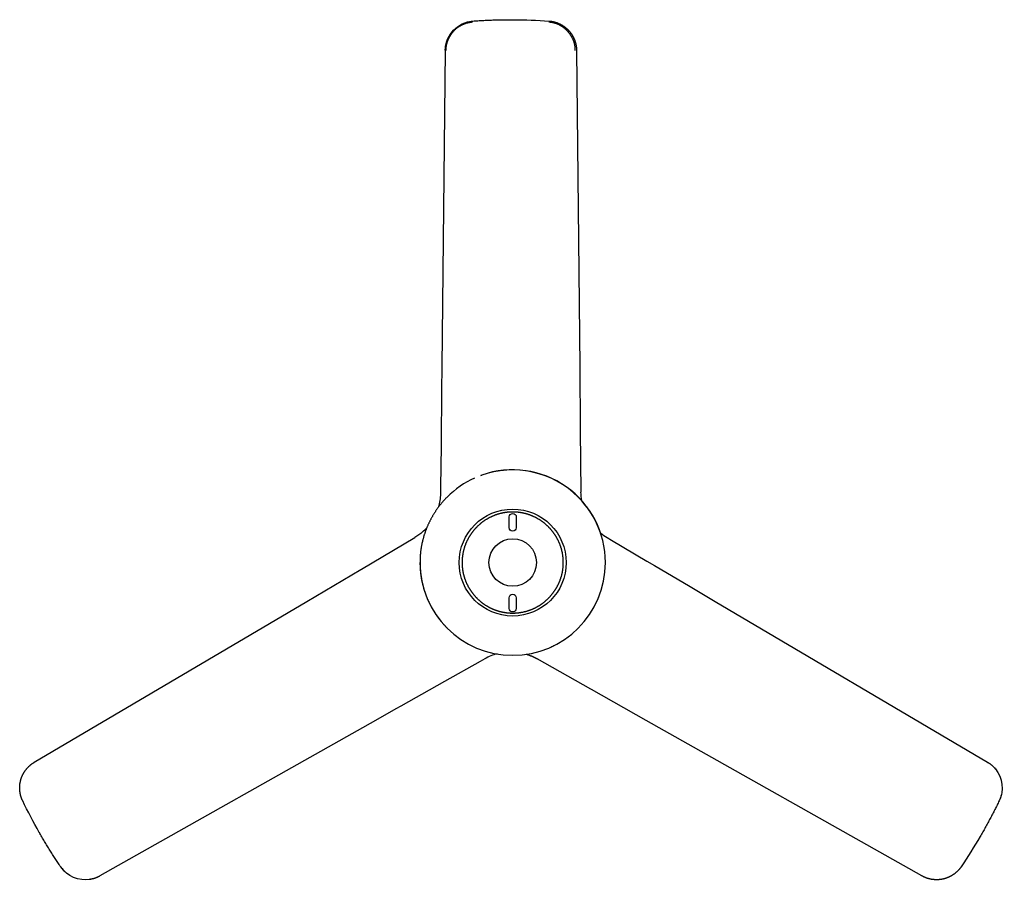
# Model space of a CAD drawing. Extents: x 7546 to 9278, y -4278 to -3180.
# Tile 2 of 8: x 7546 to 8375, y -3905 to -3180. Entities that reach past the tile are written whole.
import ezdxf

# ---------------------------------------------------------------- set-up
doc = ezdxf.new("R2010")
doc.units = 0
doc.layers.add('MAKE2D$VISIBLE$CURVAS', color=7, linetype='CONTINUOUS')

msp = doc.modelspace()

# ---------------------------------------------------------------- linework, layer by layer
at = {"layer": 'MAKE2D$VISIBLE$CURVAS', "color": 7}
for p, q in [((7901.35, -3471.93), (7904, -3205.5)), ((7904, -3205.5), (7904.37, -3205.51)), ((8014.45, -3205.5), (8017.1, -3471.93)), ((7901.15, -3491.49), (7901.35, -3471.93)), ((8017.1, -3471.93), (8017.62, -3524.76)), ((7900.76, -3531.24), (7901.1, -3496.4)), ((7901.1, -3496.4), (7901.15, -3491.49)), ((8017.62, -3524.77), (8017.63, -3525.41)), ((8017.63, -3525.41), (8018.15, -3577.39)), ((7900.34, -3573.03), (7900.68, -3538.6)), ((7900.68, -3538.6), (7900.76, -3531.24)), ((7933.86, -3563.42), (7934.76, -3563.02)), ((7900.3, -3577.39), (7900.34, -3573.03)), ((7898.54, -3589.4), (7898.75, -3588.65)), ((7898.75, -3588.65), (7898.75, -3588.65)), ((7898.47, -3589.65), (7898.54, -3589.4)), ((7957.72, -3607.27), (7957.72, -3598.29)), ((7963.72, -3598.34), (7963.72, -3607.32)), ((7833.43, -3642.13), (7878.19, -3615.69)), ((8040.26, -3615.69), (8044.01, -3617.9)), ((8044.01, -3617.9), (8073.66, -3635.42)), ((8073.66, -3635.42), (8080, -3639.16)), ((7787.38, -3669.33), (7832.88, -3642.45)), ((7832.87, -3642.45), (7833.43, -3642.13)), ((8080, -3639.16), (8109.99, -3656.88)), ((8109.99, -3656.88), (8114.22, -3659.38)), ((8114.22, -3659.38), (8131.06, -3669.33)), ((7557.97, -3804.84), (7787.38, -3669.33)), ((7957.67, -3675.27), (7957.67, -3666.29)), ((7963.67, -3666.34), (7963.67, -3675.32)), ((8032.92, -3666.15), (8032.75, -3666.76)), ((8032.92, -3666.15), (8032.92, -3666.15)), ((8131.06, -3669.33), (8131.07, -3669.33)), ((8131.06, -3669.33), (8360.47, -3804.84)), ((7933.32, -3719.89), (7903.32, -3736.81)), ((7937.11, -3717.75), (7933.32, -3719.89)), ((8026.61, -3743.29), (7981.33, -3717.75)), ((7903.32, -3736.81), (7896.91, -3740.43)), ((7896.91, -3740.43), (7866.57, -3757.54)), ((8027.17, -3743.61), (8026.61, -3743.29)), ((8073.19, -3769.57), (8027.17, -3743.61)), ((7862.29, -3759.96), (7845.26, -3769.57)), ((7866.57, -3757.54), (7862.29, -3759.96)), ((7845.26, -3769.57), (7613.2, -3900.49)), ((8305.25, -3900.49), (8073.19, -3769.57)), ((8360.47, -3804.84), (8360.47, -3804.84)), ((8360.47, -3804.84), (8360.5, -3804.85)), ((8360.5, -3804.85), (8360.52, -3804.87)), ((8360.51, -3804.86), (8360.52, -3804.87)), ((7613.2, -3900.49), (7613.15, -3900.51)), ((7613.17, -3900.5), (7613.15, -3900.51)), ((7613.2, -3900.49), (7613.2, -3900.49))]:
    msp.add_line(p, q, dxfattribs=at)
for points in [[(7926.92, -3181.81), (7926.61, -3181.84), (7926.29, -3181.87), (7925.97, -3181.9), (7925.65, -3181.94), (7925.33, -3181.99), (7925.01, -3182.03), (7924.68, -3182.08), (7924.36, -3182.14), (7924.03, -3182.2), (7923.69, -3182.26), (7923.36, -3182.33), (7923.03, -3182.41), (7922.69, -3182.49), (7922.35, -3182.57), (7922.01, -3182.66), (7921.67, -3182.76), (7921.32, -3182.86), (7920.98, -3182.97), (7920.63, -3183.09), (7920.28, -3183.21), (7919.93, -3183.34), (7919.58, -3183.47), (7919.23, -3183.62), (7918.87, -3183.77), (7918.51, -3183.93), (7918.16, -3184.09), (7917.8, -3184.27), (7917.44, -3184.45), (7917.07, -3184.64), (7916.71, -3184.84), (7916.35, -3185.05), (7915.98, -3185.27), (7915.61, -3185.5), (7915.24, -3185.73), (7914.88, -3185.98), (7914.69, -3186.1), (7914.51, -3186.23), (7914.32, -3186.37), (7914.14, -3186.5), (7913.95, -3186.64), (7913.77, -3186.77), (7913.59, -3186.92), (7913.41, -3187.06), (7913.22, -3187.2), (7913.04, -3187.35), (7912.86, -3187.5), (7912.68, -3187.66), (7912.5, -3187.81), (7912.32, -3187.97), (7912.14, -3188.14), (7911.97, -3188.3), (7911.79, -3188.47), (7911.61, -3188.64), (7911.44, -3188.81), (7911.26, -3188.98), (7911.09, -3189.16), (7910.92, -3189.34), (7910.75, -3189.52), (7910.58, -3189.71), (7910.41, -3189.9), (7910.25, -3190.09), (7910.08, -3190.28), (7909.92, -3190.48), (7909.76, -3190.68), (7909.6, -3190.88), (7909.44, -3191.08), (7909.28, -3191.29), (7909.13, -3191.5), (7908.97, -3191.71), (7908.82, -3191.92), (7908.67, -3192.14), (7908.52, -3192.36), (7908.38, -3192.58), (7908.23, -3192.8), (7908.09, -3193.02), (7907.95, -3193.25), (7907.81, -3193.48), (7907.68, -3193.71), (7907.54, -3193.94), (7907.41, -3194.17), (7907.28, -3194.41), (7907.15, -3194.64), (7907.03, -3194.88), (7906.91, -3195.12), (7906.79, -3195.36), (7906.67, -3195.6), (7906.55, -3195.85), (7906.44, -3196.09), (7906.33, -3196.34), (7906.22, -3196.59), (7906.11, -3196.83), (7906.01, -3197.08), (7905.91, -3197.33), (7905.81, -3197.59), (7905.72, -3197.84), (7905.63, -3198.09), (7905.54, -3198.34), (7905.45, -3198.6), (7905.37, -3198.85), (7905.29, -3199.11), (7905.21, -3199.37), (7905.14, -3199.62), (7905.07, -3199.88), (7905, -3200.14), (7904.94, -3200.39), (7904.87, -3200.65), (7904.82, -3200.91), (7904.76, -3201.17), (7904.71, -3201.42), (7904.66, -3201.68), (7904.62, -3201.94), (7904.58, -3202.2), (7904.54, -3202.46), (7904.5, -3202.71), (7904.47, -3202.97), (7904.45, -3203.23), (7904.42, -3203.48), (7904.4, -3203.74), (7904.39, -3203.99), (7904.38, -3204.25), (7904.37, -3204.5), (7904.36, -3204.76), (7904.36, -3205.01), (7904.37, -3205.26), (7904.37, -3205.51)], [(7927.25, -3180.81), (7928.27, -3180.74), (7929.29, -3180.67), (7930.31, -3180.6), (7931.34, -3180.54), (7932.37, -3180.48), (7933.4, -3180.42), (7934.44, -3180.36), (7935.47, -3180.3), (7936.51, -3180.25), (7937.56, -3180.2), (7938.6, -3180.15), (7939.65, -3180.11), (7940.71, -3180.07), (7941.76, -3180.02), (7942.82, -3179.99), (7943.88, -3179.95), (7944.94, -3179.92), (7946.01, -3179.89), (7947.08, -3179.86), (7948.15, -3179.83), (7949.23, -3179.81), (7950.31, -3179.78), (7951.39, -3179.76), (7952.47, -3179.75), (7953.56, -3179.73), (7954.65, -3179.72), (7955.74, -3179.71), (7956.83, -3179.7), (7957.93, -3179.7), (7959.03, -3179.7), (7960.14, -3179.69), (7961.24, -3179.7)], [(8013.39, -3205.51), (8013.4, -3205.13), (8013.39, -3204.75), (8013.38, -3204.38), (8013.36, -3204), (8013.34, -3203.63), (8013.31, -3203.25), (8013.27, -3202.88), (8013.22, -3202.51), (8013.17, -3202.13), (8013.12, -3201.76), (8013.05, -3201.4), (8012.98, -3201.03), (8012.91, -3200.66), (8012.82, -3200.3), (8012.74, -3199.94), (8012.64, -3199.58), (8012.54, -3199.22), (8012.44, -3198.86), (8012.33, -3198.51), (8012.21, -3198.15), (8012.09, -3197.8), (8011.96, -3197.45), (8011.82, -3197.11), (8011.68, -3196.76), (8011.54, -3196.42), (8011.39, -3196.08), (8011.23, -3195.74), (8011.07, -3195.41), (8010.9, -3195.08), (8010.73, -3194.75), (8010.56, -3194.42), (8010.38, -3194.09), (8010.25, -3193.88), (8010.13, -3193.68), (8010.01, -3193.47), (8009.88, -3193.26), (8009.75, -3193.06), (8009.62, -3192.86), (8009.49, -3192.65), (8009.36, -3192.45), (8009.22, -3192.25), (8009.08, -3192.06), (8008.94, -3191.86), (8008.8, -3191.67), (8008.66, -3191.47), (8008.51, -3191.28), (8008.36, -3191.09), (8008.21, -3190.9), (8008.06, -3190.71), (8007.91, -3190.52), (8007.75, -3190.34), (8007.6, -3190.15), (8007.44, -3189.97), (8007.28, -3189.79), (8007.12, -3189.61), (8006.95, -3189.43), (8006.79, -3189.26), (8006.62, -3189.08), (8006.45, -3188.91), (8006.28, -3188.74), (8006.11, -3188.57), (8005.93, -3188.4), (8005.76, -3188.24), (8005.58, -3188.07), (8005.39, -3187.89), (8005.19, -3187.72), (8005, -3187.55), (8004.8, -3187.38), (8004.6, -3187.21), (8004.39, -3187.04), (8004.19, -3186.88), (8003.98, -3186.72), (8003.78, -3186.56), (8003.57, -3186.4), (8003.36, -3186.24), (8003.14, -3186.09), (8002.93, -3185.94), (8002.72, -3185.79), (8002.5, -3185.64), (8002.28, -3185.5), (8001.97, -3185.3), (8001.65, -3185.11), (8001.33, -3184.91), (8001.01, -3184.73), (8000.68, -3184.55), (8000.36, -3184.37), (8000.03, -3184.2), (7999.69, -3184.04), (7999.36, -3183.88), (7999.02, -3183.72), (7998.68, -3183.57), (7998.34, -3183.43), (7997.99, -3183.29), (7997.64, -3183.16), (7997.29, -3183.03), (7996.94, -3182.91), (7996.59, -3182.8), (7996.23, -3182.69), (7995.88, -3182.59), (7995.52, -3182.49), (7995.15, -3182.4), (7994.79, -3182.31), (7994.43, -3182.23), (7994.06, -3182.16), (7993.69, -3182.09), (7993.32, -3182.03), (7992.95, -3181.98), (7992.58, -3181.93), (7992.2, -3181.89), (7991.83, -3181.86), (7991.45, -3181.83), (7991.07, -3181.81)], [(7991.2, -3180.81), (7991.43, -3180.83), (7991.66, -3180.85), (7991.89, -3180.87), (7992.13, -3180.89), (7992.36, -3180.92), (7992.59, -3180.94), (7992.82, -3180.97), (7993.05, -3181.01), (7993.28, -3181.04), (7993.51, -3181.08), (7993.74, -3181.12), (7993.97, -3181.16), (7994.2, -3181.2), (7994.43, -3181.25), (7994.66, -3181.29), (7994.88, -3181.34), (7995.11, -3181.4), (7995.34, -3181.45), (7995.56, -3181.51), (7995.79, -3181.56), (7996.01, -3181.62), (7996.24, -3181.69), (7996.46, -3181.75), (7996.69, -3181.82), (7996.91, -3181.89), (7997.13, -3181.96), (7997.35, -3182.03), (7997.57, -3182.11), (7997.79, -3182.18), (7998.01, -3182.26), (7998.23, -3182.34), (7998.45, -3182.43), (7998.66, -3182.51), (7998.88, -3182.6), (7999.1, -3182.69), (7999.31, -3182.78), (7999.52, -3182.87), (7999.74, -3182.97), (7999.95, -3183.06), (8000.16, -3183.16), (8000.37, -3183.26), (8000.58, -3183.37), (8000.79, -3183.47), (8000.99, -3183.58), (8001.2, -3183.69), (8001.41, -3183.8), (8001.61, -3183.91), (8001.81, -3184.02), (8002.01, -3184.14), (8002.22, -3184.26), (8002.42, -3184.38), (8002.61, -3184.5), (8002.81, -3184.62), (8003.01, -3184.75), (8003.2, -3184.88), (8003.4, -3185.01), (8003.59, -3185.14), (8003.78, -3185.27), (8003.97, -3185.4), (8004.16, -3185.54), (8004.35, -3185.68), (8004.54, -3185.82), (8004.72, -3185.96), (8004.91, -3186.1), (8005.09, -3186.25), (8005.27, -3186.39), (8005.45, -3186.54), (8005.63, -3186.69), (8005.8, -3186.84), (8005.98, -3187), (8006.15, -3187.15), (8006.33, -3187.31), (8006.5, -3187.47), (8006.67, -3187.63), (8006.84, -3187.79), (8007, -3187.95), (8007.17, -3188.11), (8007.33, -3188.28), (8007.49, -3188.45), (8007.65, -3188.62), (8007.81, -3188.79), (8007.97, -3188.96), (8008.13, -3189.13), (8008.28, -3189.31), (8008.43, -3189.48), (8008.58, -3189.66), (8008.73, -3189.84), (8008.88, -3190.02), (8009.02, -3190.2), (8009.17, -3190.39), (8009.31, -3190.57), (8009.45, -3190.76), (8009.59, -3190.94), (8009.73, -3191.13), (8009.86, -3191.32), (8010, -3191.51), (8010.13, -3191.7), (8010.26, -3191.9), (8010.39, -3192.09), (8010.51, -3192.29), (8010.64, -3192.48), (8010.76, -3192.68), (8010.88, -3192.88), (8011, -3193.08), (8011.12, -3193.28), (8011.23, -3193.49), (8011.34, -3193.69), (8011.46, -3193.89), (8011.56, -3194.1), (8011.67, -3194.31), (8011.78, -3194.51), (8011.88, -3194.72), (8011.98, -3194.93), (8012.08, -3195.14), (8012.18, -3195.35), (8012.28, -3195.56), (8012.37, -3195.78), (8012.46, -3195.99), (8012.55, -3196.21), (8012.64, -3196.42), (8012.73, -3196.64), (8012.81, -3196.86), (8012.89, -3197.07), (8012.97, -3197.29), (8013.05, -3197.51), (8013.13, -3197.73), (8013.2, -3197.95), (8013.27, -3198.17), (8013.34, -3198.4), (8013.41, -3198.62), (8013.48, -3198.84), (8013.54, -3199.07), (8013.6, -3199.29), (8013.66, -3199.52), (8013.72, -3199.74), (8013.77, -3199.97), (8013.83, -3200.19), (8013.88, -3200.42), (8013.93, -3200.65), (8013.97, -3200.88), (8014.02, -3201.1), (8014.06, -3201.33), (8014.1, -3201.56), (8014.14, -3201.79), (8014.17, -3202.02), (8014.21, -3202.25), (8014.24, -3202.48), (8014.27, -3202.71), (8014.3, -3202.95), (8014.32, -3203.18), (8014.34, -3203.41), (8014.36, -3203.64), (8014.38, -3203.87), (8014.4, -3204.1), (8014.41, -3204.34), (8014.42, -3204.57), (8014.43, -3204.8), (8014.44, -3205.04), (8014.44, -3205.27), (8014.45, -3205.5)], [(7904, -3205.5), (7903.99, -3205.24), (7903.99, -3204.98), (7903.99, -3204.72), (7903.99, -3204.46), (7904, -3204.19), (7904.01, -3203.93), (7904.03, -3203.66), (7904.04, -3203.4), (7904.07, -3203.13), (7904.1, -3202.87), (7904.13, -3202.6), (7904.16, -3202.33), (7904.2, -3202.06), (7904.24, -3201.79), (7904.29, -3201.53), (7904.34, -3201.26), (7904.39, -3200.99), (7904.45, -3200.72), (7904.51, -3200.45), (7904.57, -3200.18), (7904.64, -3199.91), (7904.71, -3199.64), (7904.78, -3199.38), (7904.86, -3199.11), (7904.94, -3198.84), (7905.02, -3198.57), (7905.11, -3198.31), (7905.2, -3198.04), (7905.29, -3197.78), (7905.39, -3197.51), (7905.48, -3197.25), (7905.59, -3196.98), (7905.69, -3196.72), (7905.8, -3196.46), (7905.91, -3196.2), (7906.02, -3195.94), (7906.13, -3195.68), (7906.25, -3195.43), (7906.37, -3195.17), (7906.49, -3194.92), (7906.62, -3194.67), (7906.75, -3194.42), (7906.88, -3194.17), (7907.01, -3193.92), (7907.14, -3193.67), (7907.28, -3193.43), (7907.42, -3193.19), (7907.56, -3192.95), (7907.7, -3192.71), (7907.85, -3192.47), (7908, -3192.24), (7908.15, -3192), (7908.3, -3191.77), (7908.45, -3191.54), (7908.61, -3191.32), (7908.77, -3191.09), (7908.92, -3190.87), (7909.09, -3190.66), (7909.25, -3190.44), (7909.41, -3190.23), (7909.58, -3190.02), (7909.75, -3189.81), (7909.92, -3189.6), (7910.09, -3189.4), (7910.25, -3189.21), (7910.41, -3189.03)], [(7904, -3205.47), (7904, -3205.15), (7904, -3204.84), (7904.01, -3204.52), (7904.03, -3204.2), (7904.04, -3203.89), (7904.07, -3203.57), (7904.09, -3203.26), (7904.13, -3202.95), (7904.16, -3202.64), (7904.2, -3202.33), (7904.24, -3202.02), (7904.29, -3201.72), (7904.34, -3201.42), (7904.4, -3201.11), (7904.46, -3200.81), (7904.52, -3200.51), (7904.59, -3200.21), (7904.66, -3199.92), (7904.73, -3199.62), (7904.81, -3199.33), (7904.89, -3199.04), (7904.98, -3198.75), (7905.06, -3198.46), (7905.15, -3198.17), (7905.25, -3197.89), (7905.35, -3197.61), (7905.45, -3197.33), (7905.55, -3197.05), (7905.66, -3196.77), (7905.77, -3196.5), (7905.88, -3196.22), (7906, -3195.95), (7906.09, -3195.74), (7906.19, -3195.53), (7906.28, -3195.32), (7906.38, -3195.11), (7906.48, -3194.9), (7906.58, -3194.7), (7906.69, -3194.49), (7906.79, -3194.29), (7907.01, -3193.89), (7907.23, -3193.49), (7907.45, -3193.11), (7907.68, -3192.72), (7907.92, -3192.34), (7908.16, -3191.97), (7908.4, -3191.61), (7908.65, -3191.25), (7908.91, -3190.9), (7909.16, -3190.55), (7909.42, -3190.22), (7909.69, -3189.89), (7909.79, -3189.77)], [(7905.53, -3581.51), (7905.19, -3581.85), (7904.86, -3582.19), (7904.53, -3582.54), (7904.2, -3582.88), (7903.87, -3583.23), (7903.54, -3583.58), (7903.22, -3583.93), (7902.9, -3584.29), (7902.58, -3584.64), (7902.26, -3585), (7901.94, -3585.36), (7901.63, -3585.72), (7901.32, -3586.09), (7901.01, -3586.45), (7900.7, -3586.82), (7900.4, -3587.19), (7900.1, -3587.56), (7899.8, -3587.93), (7899.5, -3588.31), (7899.21, -3588.69), (7898.91, -3589.06), (7898.62, -3589.44), (7898.33, -3589.83), (7898.05, -3590.21), (7897.77, -3590.6), (7897.48, -3590.98), (7897.21, -3591.37), (7896.93, -3591.76), (7896.66, -3592.16), (7896.38, -3592.55), (7896.11, -3592.95), (7895.85, -3593.34), (7895.58, -3593.74), (7895.32, -3594.14), (7895.06, -3594.54), (7894.8, -3594.95), (7894.55, -3595.35), (7894.3, -3595.76), (7894.05, -3596.17), (7893.8, -3596.58), (7893.55, -3596.99), (7893.31, -3597.4), (7893.07, -3597.82), (7892.83, -3598.23), (7892.6, -3598.65), (7892.37, -3599.07), (7892.14, -3599.49), (7891.91, -3599.91), (7891.68, -3600.33), (7891.46, -3600.75), (7891.24, -3601.18), (7891.02, -3601.61), (7890.81, -3602.03), (7890.6, -3602.46), (7890.39, -3602.89), (7890.18, -3603.33), (7889.98, -3603.76), (7889.78, -3604.19), (7889.58, -3604.63), (7889.38, -3605.06), (7889.19, -3605.5), (7889, -3605.94), (7888.81, -3606.38), (7888.62, -3606.82), (7888.44, -3607.26), (7888.26, -3607.71), (7888.08, -3608.15), (7887.9, -3608.6), (7887.73, -3609.04), (7887.56, -3609.49), (7887.4, -3609.94), (7887.23, -3610.39), (7887.07, -3610.84), (7886.91, -3611.29), (7886.76, -3611.74), (7886.6, -3612.2), (7886.45, -3612.65), (7886.31, -3613.11), (7886.16, -3613.56), (7886.02, -3614.02), (7885.88, -3614.48), (7885.74, -3614.94), (7885.61, -3615.4), (7885.48, -3615.86), (7885.35, -3616.32), (7885.23, -3616.78), (7885.1, -3617.24), (7884.99, -3617.71), (7884.87, -3618.17), (7884.76, -3618.63), (7884.65, -3619.1), (7884.54, -3619.57), (7884.43, -3620.03), (7884.33, -3620.5), (7884.23, -3620.97), (7884.14, -3621.44), (7884.04, -3621.91), (7883.96, -3622.38), (7883.87, -3622.85), (7883.78, -3623.32), (7883.7, -3623.79), (7883.63, -3624.26), (7883.55, -3624.74), (7883.48, -3625.21), (7883.41, -3625.68), (7883.34, -3626.16), (7883.28, -3626.63), (7883.22, -3627.11), (7883.17, -3627.58), (7883.11, -3628.06), (7883.06, -3628.53), (7883.01, -3629.01), (7882.97, -3629.49), (7882.93, -3629.97), (7882.89, -3630.44), (7882.86, -3630.92), (7882.82, -3631.4), (7882.79, -3631.88), (7882.77, -3632.36), (7882.75, -3632.84), (7882.73, -3633.32), (7882.71, -3633.79), (7882.7, -3634.27), (7882.69, -3634.75), (7882.68, -3635.23), (7882.68, -3635.71), (7882.68, -3636.2), (7882.68, -3636.68)], [(8003.23, -3636.68), (8003.23, -3636.32), (8003.24, -3635.97), (8003.24, -3635.62), (8003.23, -3635.27), (8003.23, -3634.92), (8003.22, -3634.57), (8003.2, -3634.22), (8003.19, -3633.87), (8003.17, -3633.52), (8003.14, -3633.17), (8003.12, -3632.82), (8003.09, -3632.47), (8003.05, -3632.12), (8003.02, -3631.78), (8002.98, -3631.43), (8002.94, -3631.08), (8002.89, -3630.74), (8002.84, -3630.39), (8002.79, -3630.05), (8002.74, -3629.7), (8002.68, -3629.36), (8002.62, -3629.02), (8002.56, -3628.67), (8002.49, -3628.33), (8002.42, -3627.99), (8002.35, -3627.65), (8002.27, -3627.31), (8002.19, -3626.97), (8002.11, -3626.63), (8002.03, -3626.3), (8001.94, -3625.96), (8001.85, -3625.62), (8001.76, -3625.29), (8001.66, -3624.96), (8001.56, -3624.62), (8001.46, -3624.29), (8001.36, -3623.96), (8001.25, -3623.63), (8001.14, -3623.3), (8001.03, -3622.97), (8000.91, -3622.64), (8000.79, -3622.31), (8000.67, -3621.99), (8000.55, -3621.66), (8000.42, -3621.34), (8000.29, -3621.02), (8000.16, -3620.7), (8000.03, -3620.38), (7999.89, -3620.06), (7999.75, -3619.74), (7999.61, -3619.42), (7999.46, -3619.1), (7999.32, -3618.79), (7999.17, -3618.48), (7999.02, -3618.16), (7998.86, -3617.85), (7998.7, -3617.54), (7998.54, -3617.23), (7998.38, -3616.93), (7998.21, -3616.62), (7998.05, -3616.31), (7997.88, -3616.01), (7997.71, -3615.71), (7997.53, -3615.41), (7997.35, -3615.11), (7997.17, -3614.81), (7996.99, -3614.51), (7996.81, -3614.22), (7996.62, -3613.93), (7996.43, -3613.63), (7996.24, -3613.34), (7996.05, -3613.05), (7995.85, -3612.77), (7995.65, -3612.48), (7995.45, -3612.2), (7995.25, -3611.91), (7995.04, -3611.63), (7994.84, -3611.35), (7994.63, -3611.07), (7994.42, -3610.8), (7994.2, -3610.52), (7993.99, -3610.25), (7993.77, -3609.98), (7993.55, -3609.71), (7993.32, -3609.44), (7993.1, -3609.18), (7992.87, -3608.91), (7992.65, -3608.65), (7992.41, -3608.39), (7992.18, -3608.13), (7991.95, -3607.87), (7991.71, -3607.62), (7991.47, -3607.37), (7991.23, -3607.11), (7990.99, -3606.86), (7990.74, -3606.62), (7990.5, -3606.37), (7990.25, -3606.13), (7990, -3605.89), (7989.74, -3605.65), (7989.49, -3605.41), (7989.23, -3605.18), (7988.98, -3604.94), (7988.72, -3604.71), (7988.45, -3604.48), (7988.19, -3604.26), (7987.93, -3604.03), (7987.66, -3603.81), (7987.39, -3603.59), (7987.12, -3603.37), (7986.85, -3603.15), (7986.57, -3602.94), (7986.3, -3602.73), (7986.02, -3602.52), (7985.74, -3602.31), (7985.46, -3602.11), (7985.18, -3601.91), (7984.89, -3601.71), (7984.61, -3601.51), (7984.32, -3601.31), (7984.03, -3601.12), (7983.74, -3600.93), (7983.45, -3600.74), (7983.15, -3600.56), (7982.86, -3600.37), (7982.56, -3600.19), (7982.26, -3600.02), (7981.96, -3599.84), (7981.66, -3599.67), (7981.36, -3599.5), (7981.05, -3599.33), (7980.75, -3599.16), (7980.44, -3599), (7980.13, -3598.84), (7979.82, -3598.68), (7979.51, -3598.53), (7979.2, -3598.38), (7978.88, -3598.23), (7978.57, -3598.08), (7978.25, -3597.93), (7977.94, -3597.79), (7977.62, -3597.65), (7977.3, -3597.52), (7976.98, -3597.38), (7976.66, -3597.25), (7976.33, -3597.12), (7976.01, -3596.99), (7975.68, -3596.87), (7975.36, -3596.75), (7975.03, -3596.63), (7974.7, -3596.52), (7974.37, -3596.4), (7974.04, -3596.29), (7973.71, -3596.19), (7973.38, -3596.08), (7973.05, -3595.98), (7972.71, -3595.88), (7972.38, -3595.78), (7972.04, -3595.69), (7971.71, -3595.6), (7971.37, -3595.51), (7971.03, -3595.42), (7970.7, -3595.34), (7970.36, -3595.26), (7970.02, -3595.18), (7969.68, -3595.11), (7969.34, -3595.03), (7969, -3594.96), (7968.65, -3594.9), (7968.31, -3594.83), (7967.97, -3594.77), (7967.63, -3594.71), (7967.28, -3594.66), (7966.94, -3594.61), (7966.59, -3594.56), (7966.25, -3594.51), (7965.9, -3594.46), (7965.56, -3594.42), (7965.21, -3594.38), (7964.87, -3594.35), (7964.52, -3594.32), (7964.17, -3594.29), (7963.82, -3594.26), (7963.48, -3594.23), (7963.13, -3594.21), (7962.78, -3594.19), (7962.43, -3594.18), (7962.09, -3594.16), (7961.74, -3594.15), (7961.39, -3594.15), (7961.04, -3594.14), (7960.69, -3594.14), (7960.35, -3594.14), (7960, -3594.15), (7959.65, -3594.15), (7959.3, -3594.16), (7958.95, -3594.18), (7958.61, -3594.19), (7958.26, -3594.21), (7957.91, -3594.23), (7957.56, -3594.26), (7957.22, -3594.29), (7956.87, -3594.32), (7956.52, -3594.35), (7956.18, -3594.38), (7955.83, -3594.42), (7955.49, -3594.46), (7955.14, -3594.51), (7954.79, -3594.56), (7954.45, -3594.61), (7954.11, -3594.66), (7953.76, -3594.71), (7953.42, -3594.77), (7953.08, -3594.83), (7952.73, -3594.9), (7952.39, -3594.96), (7952.05, -3595.03), (7951.71, -3595.11), (7951.37, -3595.18), (7951.03, -3595.26), (7950.69, -3595.34), (7950.35, -3595.42), (7950.02, -3595.51), (7949.68, -3595.6), (7949.34, -3595.69), (7949.01, -3595.78), (7948.68, -3595.88), (7948.34, -3595.98), (7948.01, -3596.08), (7947.68, -3596.19), (7947.35, -3596.29), (7947.02, -3596.4), (7946.69, -3596.52), (7946.36, -3596.63), (7946.03, -3596.75), (7945.71, -3596.87), (7945.38, -3596.99), (7945.06, -3597.12), (7944.73, -3597.25), (7944.41, -3597.38), (7944.09, -3597.52), (7943.77, -3597.65), (7943.45, -3597.79), (7943.13, -3597.93), (7942.82, -3598.08), (7942.5, -3598.23), (7942.19, -3598.38), (7941.88, -3598.53), (7941.57, -3598.68), (7941.26, -3598.84), (7940.95, -3599), (7940.64, -3599.16), (7940.34, -3599.33), (7940.03, -3599.5), (7939.73, -3599.67), (7939.43, -3599.84), (7939.13, -3600.02), (7938.83, -3600.19), (7938.53, -3600.37), (7938.24, -3600.56), (7937.94, -3600.74), (7937.65, -3600.93), (7937.36, -3601.12), (7937.07, -3601.31), (7936.78, -3601.51), (7936.5, -3601.71), (7936.21, -3601.91), (7935.93, -3602.11), (7935.65, -3602.31), (7935.37, -3602.52), (7935.09, -3602.73), (7934.82, -3602.94), (7934.54, -3603.15), (7934.27, -3603.37), (7934, -3603.59), (7933.73, -3603.81), (7933.46, -3604.03), (7933.2, -3604.26), (7932.93, -3604.48), (7932.67, -3604.71), (7932.41, -3604.94), (7932.15, -3605.18), (7931.9, -3605.41), (7931.64, -3605.65), (7931.39, -3605.89), (7931.14, -3606.13), (7930.89, -3606.37), (7930.65, -3606.62), (7930.4, -3606.86), (7930.16, -3607.11), (7929.92, -3607.37), (7929.68, -3607.62), (7929.44, -3607.87), (7929.21, -3608.13), (7928.97, -3608.39), (7928.74, -3608.65), (7928.51, -3608.91), (7928.29, -3609.18), (7928.06, -3609.44), (7927.84, -3609.71), (7927.62, -3609.98), (7927.4, -3610.25), (7927.19, -3610.52), (7926.97, -3610.8), (7926.76, -3611.07), (7926.55, -3611.35), (7926.34, -3611.63), (7926.14, -3611.91), (7925.94, -3612.2), (7925.74, -3612.48), (7925.54, -3612.77), (7925.34, -3613.05), (7925.15, -3613.34), (7924.96, -3613.63), (7924.77, -3613.93), (7924.58, -3614.22), (7924.4, -3614.51), (7924.22, -3614.81), (7924.04, -3615.11), (7923.86, -3615.41), (7923.68, -3615.71), (7923.51, -3616.01), (7923.34, -3616.31), (7923.17, -3616.62), (7923.01, -3616.93), (7922.85, -3617.23), (7922.69, -3617.54), (7922.53, -3617.85), (7922.37, -3618.16), (7922.22, -3618.48), (7922.07, -3618.79), (7921.92, -3619.1), (7921.78, -3619.42), (7921.64, -3619.74), (7921.5, -3620.06), (7921.36, -3620.38), (7921.23, -3620.7), (7921.09, -3621.02), (7920.97, -3621.34), (7920.84, -3621.66), (7920.72, -3621.99), (7920.59, -3622.31), (7920.48, -3622.64), (7920.36, -3622.97), (7920.25, -3623.3), (7920.14, -3623.63), (7920.03, -3623.96), (7919.93, -3624.29), (7919.83, -3624.62), (7919.73, -3624.96), (7919.63, -3625.29), (7919.54, -3625.62), (7919.45, -3625.96), (7919.36, -3626.3), (7919.28, -3626.63), (7919.2, -3626.97), (7919.12, -3627.31), (7919.04, -3627.65), (7918.97, -3627.99), (7918.9, -3628.33), (7918.83, -3628.67), (7918.77, -3629.02), (7918.71, -3629.36), (7918.65, -3629.7), (7918.6, -3630.05), (7918.55, -3630.39), (7918.5, -3630.74), (7918.45, -3631.08), (7918.41, -3631.43), (7918.37, -3631.78), (7918.33, -3632.12), (7918.3, -3632.47), (7918.27, -3632.82), (7918.25, -3633.17), (7918.22, -3633.52), (7918.2, -3633.87), (7918.19, -3634.22), (7918.17, -3634.57), (7918.16, -3634.92), (7918.15, -3635.27), (7918.15, -3635.62), (7918.15, -3635.97), (7918.15, -3636.32), (7918.16, -3636.68)], [(7882.68, -3636.68), (7882.68, -3637.16), (7882.68, -3637.64), (7882.68, -3638.12), (7882.69, -3638.6), (7882.7, -3639.08), (7882.71, -3639.56), (7882.73, -3640.04), (7882.75, -3640.52), (7882.77, -3640.99), (7882.79, -3641.47), (7882.82, -3641.95), (7882.86, -3642.43), (7882.89, -3642.91), (7882.93, -3643.39), (7882.97, -3643.86), (7883.01, -3644.34), (7883.06, -3644.82), (7883.11, -3645.29), (7883.17, -3645.77), (7883.22, -3646.25), (7883.28, -3646.72), (7883.34, -3647.2), (7883.41, -3647.67), (7883.48, -3648.14), (7883.55, -3648.62), (7883.63, -3649.09), (7883.7, -3649.56), (7883.78, -3650.03), (7883.87, -3650.5), (7883.96, -3650.97), (7884.04, -3651.44), (7884.14, -3651.91), (7884.23, -3652.38), (7884.33, -3652.85), (7884.43, -3653.32), (7884.54, -3653.79), (7884.65, -3654.25), (7884.76, -3654.72), (7884.87, -3655.18), (7884.99, -3655.65), (7885.1, -3656.11), (7885.23, -3656.57), (7885.35, -3657.03), (7885.48, -3657.5), (7885.61, -3657.96), (7885.74, -3658.42), (7885.88, -3658.87), (7886.02, -3659.33), (7886.16, -3659.79), (7886.31, -3660.25), (7886.45, -3660.7), (7886.6, -3661.15), (7886.76, -3661.61), (7886.91, -3662.06), (7887.07, -3662.51), (7887.23, -3662.96), (7887.4, -3663.41), (7887.56, -3663.86), (7887.73, -3664.31), (7887.9, -3664.75), (7888.08, -3665.2), (7888.26, -3665.64), (7888.44, -3666.09), (7888.62, -3666.53), (7888.81, -3666.97), (7889, -3667.41), (7889.19, -3667.85), (7889.38, -3668.29), (7889.58, -3668.72), (7889.78, -3669.16), (7889.98, -3669.59), (7890.18, -3670.03), (7890.39, -3670.46), (7890.6, -3670.89), (7890.81, -3671.32), (7891.02, -3671.74), (7891.24, -3672.17), (7891.46, -3672.6), (7891.68, -3673.02), (7891.91, -3673.44), (7892.14, -3673.86), (7892.37, -3674.28), (7892.6, -3674.7), (7892.83, -3675.12), (7893.07, -3675.54), (7893.31, -3675.95), (7893.55, -3676.36), (7893.8, -3676.77), (7894.05, -3677.18), (7894.3, -3677.59), (7894.55, -3678), (7894.8, -3678.4), (7895.06, -3678.81), (7895.32, -3679.21), (7895.58, -3679.61), (7895.85, -3680.01), (7896.11, -3680.41), (7896.38, -3680.8), (7896.66, -3681.2), (7896.93, -3681.59), (7897.21, -3681.98), (7897.48, -3682.37), (7897.77, -3682.76), (7898.05, -3683.14), (7898.33, -3683.52), (7898.62, -3683.91), (7898.91, -3684.29), (7899.21, -3684.67), (7899.5, -3685.04), (7899.8, -3685.42), (7900.1, -3685.79), (7900.4, -3686.16), (7900.7, -3686.53), (7901.01, -3686.9), (7901.32, -3687.26), (7901.63, -3687.63), (7901.94, -3687.99), (7902.26, -3688.35), (7902.58, -3688.71), (7902.9, -3689.06), (7903.22, -3689.42), (7903.54, -3689.77), (7903.87, -3690.12), (7904.2, -3690.47), (7904.53, -3690.81), (7904.86, -3691.16), (7905.19, -3691.5), (7905.54, -3691.85)], [(7918.16, -3636.68), (7918.15, -3637.03), (7918.15, -3637.38), (7918.15, -3637.73), (7918.15, -3638.08), (7918.16, -3638.43), (7918.17, -3638.78), (7918.19, -3639.13), (7918.2, -3639.48), (7918.22, -3639.83), (7918.25, -3640.18), (7918.27, -3640.53), (7918.3, -3640.88), (7918.33, -3641.23), (7918.37, -3641.58), (7918.41, -3641.92), (7918.45, -3642.27), (7918.5, -3642.62), (7918.55, -3642.96), (7918.6, -3643.31), (7918.65, -3643.65), (7918.71, -3643.99), (7918.77, -3644.34), (7918.83, -3644.68), (7918.9, -3645.02), (7918.97, -3645.36), (7919.04, -3645.7), (7919.12, -3646.04), (7919.2, -3646.38), (7919.28, -3646.72), (7919.36, -3647.06), (7919.45, -3647.39), (7919.54, -3647.73), (7919.63, -3648.06), (7919.73, -3648.4), (7919.83, -3648.73), (7919.93, -3649.06), (7920.03, -3649.39), (7920.14, -3649.72), (7920.25, -3650.05), (7920.36, -3650.38), (7920.48, -3650.71), (7920.59, -3651.04), (7920.72, -3651.36), (7920.84, -3651.69), (7920.97, -3652.01), (7921.09, -3652.33), (7921.23, -3652.66), (7921.36, -3652.98), (7921.5, -3653.3), (7921.64, -3653.61), (7921.78, -3653.93), (7921.92, -3654.25), (7922.07, -3654.56), (7922.22, -3654.88), (7922.37, -3655.19), (7922.53, -3655.5), (7922.69, -3655.81), (7922.85, -3656.12), (7923.01, -3656.43), (7923.17, -3656.73), (7923.34, -3657.04), (7923.51, -3657.34), (7923.68, -3657.64), (7923.86, -3657.94), (7924.04, -3658.24), (7924.22, -3658.54), (7924.4, -3658.84), (7924.58, -3659.13), (7924.77, -3659.43), (7924.96, -3659.72), (7925.15, -3660.01), (7925.34, -3660.3), (7925.54, -3660.59), (7925.74, -3660.87), (7925.94, -3661.16), (7926.14, -3661.44), (7926.34, -3661.72), (7926.55, -3662), (7926.76, -3662.28), (7926.97, -3662.55), (7927.19, -3662.83), (7927.4, -3663.1), (7927.62, -3663.37), (7927.84, -3663.64), (7928.06, -3663.91), (7928.29, -3664.18), (7928.51, -3664.44), (7928.74, -3664.7), (7928.97, -3664.96), (7929.21, -3665.22), (7929.44, -3665.48), (7929.68, -3665.73), (7929.92, -3665.99), (7930.16, -3666.24), (7930.4, -3666.49), (7930.65, -3666.73), (7930.89, -3666.98), (7931.14, -3667.22), (7931.39, -3667.46), (7931.64, -3667.7), (7931.9, -3667.94), (7932.15, -3668.18), (7932.41, -3668.41), (7932.67, -3668.64), (7932.93, -3668.87), (7933.2, -3669.1), (7933.46, -3669.32), (7933.73, -3669.54), (7934, -3669.76), (7934.27, -3669.98), (7934.54, -3670.2), (7934.82, -3670.41), (7935.09, -3670.62), (7935.37, -3670.83), (7935.65, -3671.04), (7935.93, -3671.24), (7936.21, -3671.45), (7936.5, -3671.65), (7936.78, -3671.84), (7937.07, -3672.04), (7937.36, -3672.23), (7937.65, -3672.42), (7937.94, -3672.61), (7938.24, -3672.79), (7938.53, -3672.98), (7938.83, -3673.16), (7939.13, -3673.34), (7939.43, -3673.51), (7939.73, -3673.68), (7940.03, -3673.86), (7940.34, -3674.02), (7940.64, -3674.19), (7940.95, -3674.35), (7941.26, -3674.51), (7941.57, -3674.67), (7941.88, -3674.82), (7942.19, -3674.98), (7942.5, -3675.13), (7942.82, -3675.27), (7943.13, -3675.42), (7943.45, -3675.56), (7943.77, -3675.7), (7944.09, -3675.84), (7944.41, -3675.97), (7944.73, -3676.1), (7945.06, -3676.23), (7945.38, -3676.36), (7945.71, -3676.48), (7946.03, -3676.6), (7946.36, -3676.72), (7946.69, -3676.84), (7947.02, -3676.95), (7947.35, -3677.06), (7947.68, -3677.17), (7948.01, -3677.27), (7948.34, -3677.37), (7948.68, -3677.47), (7949.01, -3677.57), (7949.34, -3677.66), (7949.68, -3677.75), (7950.02, -3677.84), (7950.35, -3677.93), (7950.69, -3678.01), (7951.03, -3678.09), (7951.37, -3678.17), (7951.71, -3678.25), (7952.05, -3678.32), (7952.39, -3678.39), (7952.73, -3678.45), (7953.08, -3678.52), (7953.42, -3678.58), (7953.76, -3678.64), (7954.11, -3678.69), (7954.45, -3678.75), (7954.79, -3678.8), (7955.14, -3678.84), (7955.49, -3678.89), (7955.83, -3678.93), (7956.18, -3678.97), (7956.52, -3679), (7956.87, -3679.04), (7957.22, -3679.07), (7957.56, -3679.09), (7957.91, -3679.12), (7958.26, -3679.14), (7958.61, -3679.16), (7958.95, -3679.17), (7959.3, -3679.19), (7959.65, -3679.2), (7960, -3679.2), (7960.35, -3679.21), (7960.69, -3679.21), (7961.04, -3679.21), (7961.39, -3679.2), (7961.74, -3679.2), (7962.09, -3679.19), (7962.43, -3679.17), (7962.78, -3679.16), (7963.13, -3679.14), (7963.48, -3679.12), (7963.82, -3679.09), (7964.17, -3679.07), (7964.52, -3679.04), (7964.87, -3679), (7965.21, -3678.97), (7965.56, -3678.93), (7965.9, -3678.89), (7966.25, -3678.84), (7966.59, -3678.8), (7966.94, -3678.75), (7967.28, -3678.69), (7967.63, -3678.64), (7967.97, -3678.58), (7968.31, -3678.52), (7968.65, -3678.45), (7969, -3678.39), (7969.34, -3678.32), (7969.68, -3678.25), (7970.02, -3678.17), (7970.36, -3678.09), (7970.7, -3678.01), (7971.03, -3677.93), (7971.37, -3677.84), (7971.71, -3677.75), (7972.04, -3677.66), (7972.38, -3677.57), (7972.71, -3677.47), (7973.05, -3677.37), (7973.38, -3677.27), (7973.71, -3677.17), (7974.04, -3677.06), (7974.37, -3676.95), (7974.7, -3676.84), (7975.03, -3676.72), (7975.36, -3676.6), (7975.68, -3676.48), (7976.01, -3676.36), (7976.33, -3676.23), (7976.66, -3676.1), (7976.98, -3675.97), (7977.3, -3675.84), (7977.62, -3675.7), (7977.94, -3675.56), (7978.25, -3675.42), (7978.57, -3675.27), (7978.88, -3675.13), (7979.2, -3674.98), (7979.51, -3674.82), (7979.82, -3674.67), (7980.13, -3674.51), (7980.44, -3674.35), (7980.75, -3674.19), (7981.05, -3674.02), (7981.36, -3673.86), (7981.66, -3673.68), (7981.96, -3673.51), (7982.26, -3673.34), (7982.56, -3673.16), (7982.86, -3672.98), (7983.15, -3672.79), (7983.45, -3672.61), (7983.74, -3672.42), (7984.03, -3672.23), (7984.32, -3672.04), (7984.61, -3671.84), (7984.89, -3671.65), (7985.18, -3671.45), (7985.46, -3671.24), (7985.74, -3671.04), (7986.02, -3670.83), (7986.3, -3670.62), (7986.57, -3670.41), (7986.85, -3670.2), (7987.12, -3669.98), (7987.39, -3669.76), (7987.66, -3669.54), (7987.93, -3669.32), (7988.19, -3669.1), (7988.45, -3668.87), (7988.72, -3668.64), (7988.98, -3668.41), (7989.23, -3668.18), (7989.49, -3667.94), (7989.74, -3667.7), (7990, -3667.46), (7990.25, -3667.22), (7990.5, -3666.98), (7990.74, -3666.73), (7990.99, -3666.49), (7991.23, -3666.24), (7991.47, -3665.99), (7991.71, -3665.73), (7991.95, -3665.48), (7992.18, -3665.22), (7992.41, -3664.96), (7992.65, -3664.7), (7992.87, -3664.44), (7993.1, -3664.18), (7993.32, -3663.91), (7993.55, -3663.64), (7993.77, -3663.37), (7993.99, -3663.1), (7994.2, -3662.83), (7994.42, -3662.55), (7994.63, -3662.28), (7994.84, -3662), (7995.04, -3661.72), (7995.25, -3661.44), (7995.45, -3661.16), (7995.65, -3660.87), (7995.85, -3660.59), (7996.05, -3660.3), (7996.24, -3660.01), (7996.43, -3659.72), (7996.62, -3659.43), (7996.81, -3659.13), (7996.99, -3658.84), (7997.17, -3658.54), (7997.35, -3658.24), (7997.53, -3657.94), (7997.71, -3657.64), (7997.88, -3657.34), (7998.05, -3657.04), (7998.21, -3656.73), (7998.38, -3656.43), (7998.54, -3656.12), (7998.7, -3655.81), (7998.86, -3655.5), (7999.02, -3655.19), (7999.17, -3654.88), (7999.32, -3654.56), (7999.46, -3654.25), (7999.61, -3653.93), (7999.75, -3653.61), (7999.89, -3653.3), (8000.03, -3652.98), (8000.16, -3652.66), (8000.29, -3652.33), (8000.42, -3652.01), (8000.55, -3651.69), (8000.67, -3651.36), (8000.79, -3651.04), (8000.91, -3650.71), (8001.03, -3650.38), (8001.14, -3650.05), (8001.25, -3649.72), (8001.36, -3649.39), (8001.46, -3649.06), (8001.56, -3648.73), (8001.66, -3648.4), (8001.76, -3648.06), (8001.85, -3647.73), (8001.94, -3647.39), (8002.03, -3647.06), (8002.11, -3646.72), (8002.19, -3646.38), (8002.27, -3646.04), (8002.35, -3645.7), (8002.42, -3645.36), (8002.49, -3645.02), (8002.56, -3644.68), (8002.62, -3644.34), (8002.68, -3643.99), (8002.74, -3643.65), (8002.79, -3643.31), (8002.84, -3642.96), (8002.89, -3642.62), (8002.94, -3642.27), (8002.98, -3641.92), (8003.02, -3641.58), (8003.05, -3641.23), (8003.09, -3640.88), (8003.12, -3640.53), (8003.14, -3640.18), (8003.17, -3639.83), (8003.19, -3639.48), (8003.2, -3639.13), (8003.22, -3638.78), (8003.23, -3638.43), (8003.23, -3638.08), (8003.24, -3637.73), (8003.24, -3637.38), (8003.23, -3637.03), (8003.23, -3636.68)], [(7548.22, -3837.32), (7548.11, -3837.11), (7548.01, -3836.9), (7547.92, -3836.69), (7547.82, -3836.47), (7547.73, -3836.26), (7547.63, -3836.05), (7547.54, -3835.83), (7547.46, -3835.61), (7547.37, -3835.4), (7547.29, -3835.18), (7547.21, -3834.96), (7547.13, -3834.74), (7547.05, -3834.52), (7546.98, -3834.3), (7546.9, -3834.08), (7546.83, -3833.86), (7546.76, -3833.64), (7546.7, -3833.41), (7546.63, -3833.19), (7546.57, -3832.96), (7546.51, -3832.74), (7546.45, -3832.51), (7546.4, -3832.29), (7546.34, -3832.06), (7546.29, -3831.83), (7546.24, -3831.61), (7546.19, -3831.38), (7546.15, -3831.15), (7546.11, -3830.92), (7546.06, -3830.69), (7546.03, -3830.46), (7545.99, -3830.23), (7545.95, -3830), (7545.92, -3829.77), (7545.89, -3829.54), (7545.86, -3829.31), (7545.84, -3829.08), (7545.81, -3828.84), (7545.79, -3828.61), (7545.77, -3828.38), (7545.75, -3828.15), (7545.74, -3827.92), (7545.72, -3827.68), (7545.71, -3827.45), (7545.7, -3827.22), (7545.7, -3826.98), (7545.69, -3826.75), (7545.69, -3826.52), (7545.69, -3826.28), (7545.69, -3826.05), (7545.7, -3825.82), (7545.7, -3825.59), (7545.71, -3825.35), (7545.72, -3825.12), (7545.73, -3824.89), (7545.75, -3824.65), (7545.76, -3824.42), (7545.78, -3824.19), (7545.8, -3823.96), (7545.83, -3823.73), (7545.85, -3823.49), (7545.88, -3823.26), (7545.91, -3823.03), (7545.94, -3822.8), (7545.98, -3822.57), (7546.01, -3822.34), (7546.05, -3822.11), (7546.09, -3821.88), (7546.14, -3821.65), (7546.18, -3821.42), (7546.23, -3821.2), (7546.28, -3820.97), (7546.33, -3820.74), (7546.38, -3820.51), (7546.44, -3820.29), (7546.5, -3820.06), (7546.55, -3819.84), (7546.62, -3819.61), (7546.68, -3819.39), (7546.75, -3819.16), (7546.82, -3818.94), (7546.89, -3818.72), (7546.96, -3818.5), (7547.03, -3818.28), (7547.11, -3818.06), (7547.19, -3817.84), (7547.27, -3817.62), (7547.35, -3817.4), (7547.43, -3817.18), (7547.52, -3816.97), (7547.61, -3816.75), (7547.7, -3816.54), (7547.79, -3816.32), (7547.89, -3816.11), (7547.98, -3815.9), (7548.08, -3815.69), (7548.18, -3815.48), (7548.29, -3815.27), (7548.39, -3815.06), (7548.5, -3814.85), (7548.6, -3814.65), (7548.71, -3814.44), (7548.83, -3814.24), (7548.94, -3814.03), (7549.06, -3813.83), (7549.17, -3813.63), (7549.29, -3813.43), (7549.42, -3813.23), (7549.54, -3813.04), (7549.66, -3812.84), (7549.79, -3812.64), (7549.92, -3812.45), (7550.05, -3812.26), (7550.18, -3812.07), (7550.32, -3811.87), (7550.45, -3811.69), (7550.59, -3811.5), (7550.73, -3811.31), (7550.87, -3811.13), (7551.01, -3810.94), (7551.16, -3810.76), (7551.3, -3810.58), (7551.45, -3810.4), (7551.6, -3810.22), (7551.75, -3810.04), (7551.9, -3809.87), (7552.06, -3809.69), (7552.21, -3809.52), (7552.37, -3809.35), (7552.53, -3809.18), (7552.69, -3809.01), (7552.85, -3808.84), (7553.02, -3808.68), (7553.18, -3808.51), (7553.35, -3808.35), (7553.52, -3808.19), (7553.69, -3808.03), (7553.86, -3807.87), (7554.03, -3807.72), (7554.2, -3807.56), (7554.38, -3807.41), (7554.56, -3807.26), (7554.74, -3807.11), (7554.91, -3806.96), (7555.1, -3806.81), (7555.28, -3806.67), (7555.46, -3806.53), (7555.65, -3806.39), (7555.83, -3806.25), (7556.02, -3806.11), (7556.21, -3805.97), (7556.4, -3805.84), (7556.59, -3805.71), (7556.79, -3805.58), (7556.98, -3805.45), (7557.18, -3805.32), (7557.37, -3805.2), (7557.57, -3805.08), (7557.77, -3804.96), (7557.97, -3804.84)], [(8360.51, -3804.86), (8360.74, -3804.98), (8360.96, -3805.1), (8361.19, -3805.24), (8361.41, -3805.37), (8361.64, -3805.51), (8361.86, -3805.65), (8362.08, -3805.8), (8362.3, -3805.95), (8362.52, -3806.1), (8362.73, -3806.26), (8362.95, -3806.42), (8363.16, -3806.58), (8363.37, -3806.75), (8363.58, -3806.92), (8363.79, -3807.09), (8364, -3807.27), (8364.2, -3807.45), (8364.4, -3807.63), (8364.61, -3807.82), (8364.81, -3808.01), (8365, -3808.2), (8365.2, -3808.39), (8365.4, -3808.59), (8365.59, -3808.79), (8365.78, -3808.99), (8365.97, -3809.19), (8366.15, -3809.4), (8366.34, -3809.61), (8366.52, -3809.82), (8366.7, -3810.04), (8366.88, -3810.25), (8367.1, -3810.53)], [(8370.23, -3837.32), (8369.78, -3838.24), (8369.33, -3839.15), (8368.88, -3840.07), (8368.42, -3841), (8367.96, -3841.92), (8367.5, -3842.84), (8367.03, -3843.77), (8366.56, -3844.69), (8366.08, -3845.62), (8365.6, -3846.55), (8365.12, -3847.48), (8364.64, -3848.41), (8364.15, -3849.35), (8363.66, -3850.28), (8363.16, -3851.21), (8362.66, -3852.15), (8362.16, -3853.09), (8361.65, -3854.03), (8361.14, -3854.97), (8360.63, -3855.91), (8360.11, -3856.85), (8359.59, -3857.8), (8359.07, -3858.75), (8358.54, -3859.69), (8358.01, -3860.64), (8357.48, -3861.59), (8356.94, -3862.54), (8356.4, -3863.49), (8355.85, -3864.45), (8355.31, -3865.4), (8354.75, -3866.36), (8354.2, -3867.32)], [(7580.19, -3892.7), (7579.62, -3891.85), (7579.05, -3891), (7578.48, -3890.15), (7577.91, -3889.29), (7577.34, -3888.43), (7576.77, -3887.57), (7576.2, -3886.7), (7575.64, -3885.83), (7575.07, -3884.95), (7574.51, -3884.08), (7573.94, -3883.19), (7573.38, -3882.31), (7572.81, -3881.42), (7572.25, -3880.52), (7571.69, -3879.63), (7571.13, -3878.73), (7570.57, -3877.82), (7570.01, -3876.91), (7569.45, -3876), (7568.89, -3875.09), (7568.33, -3874.17), (7567.77, -3873.24), (7567.21, -3872.32), (7566.66, -3871.39), (7566.1, -3870.45), (7565.55, -3869.52), (7564.99, -3868.58), (7564.44, -3867.63), (7563.88, -3866.68), (7563.33, -3865.73), (7562.78, -3864.77), (7562.23, -3863.82)], [(8338.26, -3892.7), (8338.13, -3892.89), (8337.99, -3893.08), (8337.86, -3893.27), (8337.72, -3893.46), (8337.59, -3893.65), (8337.45, -3893.84), (8337.3, -3894.02), (8337.16, -3894.21), (8337.02, -3894.39), (8336.87, -3894.57), (8336.72, -3894.75), (8336.57, -3894.93), (8336.42, -3895.1), (8336.27, -3895.28), (8336.11, -3895.45), (8335.95, -3895.63), (8335.79, -3895.8), (8335.63, -3895.97), (8335.47, -3896.13), (8335.31, -3896.3), (8335.14, -3896.46), (8334.98, -3896.63), (8334.81, -3896.79), (8334.64, -3896.95), (8334.47, -3897.11), (8334.3, -3897.26), (8334.12, -3897.42), (8333.95, -3897.57), (8333.77, -3897.72), (8333.59, -3897.87), (8333.41, -3898.02), (8333.23, -3898.17), (8333.05, -3898.32), (8332.87, -3898.46), (8332.68, -3898.6), (8332.5, -3898.74), (8332.31, -3898.88), (8332.12, -3899.02), (8331.93, -3899.15), (8331.74, -3899.28), (8331.55, -3899.42), (8331.35, -3899.54), (8331.16, -3899.67), (8330.96, -3899.8), (8330.77, -3899.92), (8330.57, -3900.05), (8330.37, -3900.17), (8330.17, -3900.28), (8329.97, -3900.4), (8329.76, -3900.52), (8329.56, -3900.63), (8329.35, -3900.74), (8329.15, -3900.85), (8328.94, -3900.96), (8328.73, -3901.06), (8328.52, -3901.17), (8328.32, -3901.27), (8328.1, -3901.37), (8327.89, -3901.47), (8327.68, -3901.56), (8327.47, -3901.66), (8327.25, -3901.75), (8327.04, -3901.84), (8326.82, -3901.92), (8326.61, -3902.01), (8326.39, -3902.09), (8326.17, -3902.18), (8325.95, -3902.25), (8325.73, -3902.33), (8325.51, -3902.41), (8325.29, -3902.48), (8325.07, -3902.55), (8324.84, -3902.62), (8324.62, -3902.69), (8324.4, -3902.75), (8324.17, -3902.82), (8323.95, -3902.88), (8323.72, -3902.94), (8323.5, -3902.99), (8323.27, -3903.05), (8323.04, -3903.1), (8322.82, -3903.15), (8322.59, -3903.2), (8322.36, -3903.24), (8322.13, -3903.29), (8321.9, -3903.33), (8321.67, -3903.37), (8321.44, -3903.41), (8321.21, -3903.44), (8320.98, -3903.48), (8320.75, -3903.51), (8320.52, -3903.54), (8320.29, -3903.56), (8320.06, -3903.59), (8319.82, -3903.61), (8319.59, -3903.63), (8319.36, -3903.65), (8319.13, -3903.66), (8318.89, -3903.68), (8318.66, -3903.69), (8318.43, -3903.7), (8318.2, -3903.7), (8317.96, -3903.71), (8317.73, -3903.71), (8317.5, -3903.71), (8317.26, -3903.71), (8317.03, -3903.71), (8316.8, -3903.7), (8316.57, -3903.69), (8316.33, -3903.68), (8316.1, -3903.67), (8315.87, -3903.66), (8315.64, -3903.64), (8315.4, -3903.62), (8315.17, -3903.6), (8314.94, -3903.58), (8314.71, -3903.55), (8314.48, -3903.52), (8314.25, -3903.5), (8314.02, -3903.46), (8313.79, -3903.43), (8313.56, -3903.39), (8313.33, -3903.36), (8313.1, -3903.32), (8312.87, -3903.27), (8312.64, -3903.23), (8312.41, -3903.18), (8312.18, -3903.13), (8311.96, -3903.08), (8311.73, -3903.03), (8311.5, -3902.98), (8311.28, -3902.92), (8311.05, -3902.86), (8310.83, -3902.8), (8310.6, -3902.74), (8310.38, -3902.67), (8310.16, -3902.6), (8309.94, -3902.53), (8309.71, -3902.46), (8309.49, -3902.39), (8309.27, -3902.31), (8309.05, -3902.24), (8308.84, -3902.16), (8308.62, -3902.08), (8308.4, -3901.99), (8308.18, -3901.91), (8307.97, -3901.82), (8307.75, -3901.73), (8307.54, -3901.64), (8307.33, -3901.54), (8307.11, -3901.44), (8306.9, -3901.35), (8306.69, -3901.25), (8306.48, -3901.14), (8306.28, -3901.04), (8306.07, -3900.93), (8305.86, -3900.82), (8305.66, -3900.71), (8305.45, -3900.6), (8305.25, -3900.49)], [(7613.2, -3900.49), (7612.98, -3900.63), (7612.75, -3900.76), (7612.53, -3900.89), (7612.3, -3901.02), (7612.06, -3901.14), (7611.83, -3901.27), (7611.59, -3901.38), (7611.35, -3901.5), (7611.11, -3901.61), (7610.87, -3901.72), (7610.62, -3901.83), (7610.37, -3901.93), (7610.12, -3902.03), (7609.86, -3902.13), (7609.61, -3902.23), (7609.35, -3902.32), (7609.09, -3902.4), (7608.83, -3902.49), (7608.57, -3902.57), (7608.3, -3902.65), (7608.04, -3902.73), (7607.77, -3902.8), (7607.5, -3902.87), (7607.23, -3902.94), (7606.96, -3903), (7606.68, -3903.07), (7606.41, -3903.12), (7606.14, -3903.18), (7605.86, -3903.23), (7605.58, -3903.28), (7605.31, -3903.33), (7604.95, -3903.38)]]:
    msp.add_lwpolyline(points, dxfattribs=at)
at = {"layer": 'MAKE2D$VISIBLE$CURVAS', "color": 7, "extrusion": (0, 0, -1)}
for centre, radius, start, end in [((-7928.99, -3205.74), 24.99, 0.55568, 86.00401), ((-7929.46, -3208.29), 27.57, 73.74255, 85.39589), ((-7959.22, -3636.94), 457.25, 90.25319, 94.00969), ((-8063.15, -3576.94), 45, 350.1496, 359.42975), ((-7960.69, -3636.68), 45.02, 0, 180), ((-7960.72, -3598.32), 3, 0.50983, 180.50983), ((-7855.3, -3576.94), 45, 228.98839, 239.42975), ((-7855.3, -3576.94), 45, 222.74199, 222.74586), ((-7960.72, -3607.3), 3, 180.50983, 0.50983), ((-7960.72, -3636.68), 20, 0, 90), ((-7960.72, -3636.68), 20, 90, 180), ((-7960.69, -3636.68), 45.02, 180, 360), ((-7960.72, -3636.68), 20, 270, 0), ((-7960.72, -3636.68), 20, 180, 270), ((-7960.67, -3666.32), 3, 0.50983, 180.50983), ((-7960.67, -3675.3), 3, 180.50983, 0.50983), ((-7959.22, -3756.94), 45, 106.93592, 119.42975), ((-8347.6, -3826.24), 25.05, 138.41924, 142.91634), ((-8347.77, -3826.36), 24.99, 140.301, 206.00392), ((-7959.22, -3636.94), 457.25, 330.25319, 334.00969), ((-8345.33, -3825.5), 27.56, 193.73783, 205.39613), ((-7959.22, -3636.94), 457.25, 210.25319, 214.00969), ((-7600.91, -3878.72), 24.99, 260.301, 326.00392), ((-7602.87, -3877.05), 27.56, 313.72179, 325.39695), ((-7601.1, -3878.64), 25.05, 258.41924, 262.91634)]:
    msp.add_arc(centre, radius, start, end, dxfattribs=at)
at = {"layer": 'MAKE2D$VISIBLE$CURVAS', "color": 7}
for centre, radius, start, end in [((7960.69, -3636.68), 78.01, 45, 110.11936), ((7960.69, -3636.68), 78.09, 0, 109.39807), ((7960.69, -3636.68), 78.01, 114.23636, 134.9989), ((7855.3, -3576.94), 45, 344.92299, 359.43015), ((7959.79, -3637.28), 79.07, 18.82707, 44.84779), ((7960.69, -3636.68), 78.01, 22.5, 41.8461), ((7960.69, -3636.67), 78.08, 142.74166, 142.74333), ((7854.06, -3575.87), 46.62, 311.29313, 317.36811), ((8063.14, -3576.95), 44.99, 230.68957, 239.43044), ((7960.69, -3636.68), 78.09, 180, 0), ((7960.69, -3636.68), 78.01, 294.23459, 296.98634), ((7959.22, -3756.94), 45, 104.92299, 119.43015), ((7960.12, -3754.91), 42.79, 60.28554, 73.44935)]:
    msp.add_arc(centre, radius, start, end, dxfattribs=at)

doc.saveas('drawing.dxf')
